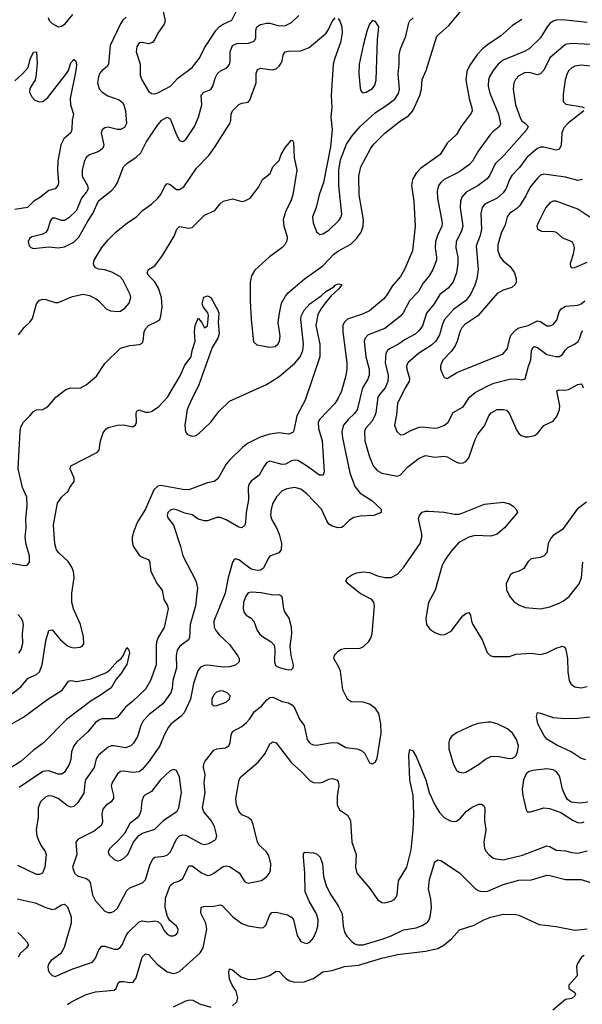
# Model space of a CAD drawing. Header units: inches. Extents: x 501419 to 657765, y 482282 to 547532.
# Tile 171 of 225: x 593622 to 597238, y 522048 to 528377. Entities that reach past the tile are written whole.
import ezdxf

# ---------------------------------------------------------------- set-up
doc = ezdxf.new("R2010")
doc.units = ezdxf.units.IN
doc.header["$MEASUREMENT"] = 0
doc.layers.add('A5592', color=7, linetype='Continuous')

msp = doc.modelspace()

# ---------------------------------------------------------------- linework, layer by layer
at = {"layer": 'A5592', "color": 6}
for points, elevation in [([(594535.3, 528470), (594557.3, 528370), (594551.5, 528348.5), (594509.3, 528290.7), (594490, 528249.4), (594474.7, 528230), (594450, 528220.5), (594410, 528230.8), (594390, 528228.3), (594375.5, 528204.5), (594371.3, 528170), (594397.4, 528090), (594397.4, 528017.4), (594406.8, 527990), (594450, 527918.1), (594459.1, 527910), (594470, 527902.1), (594490, 527900.2), (594510, 527907.6), (594591.1, 527948.9), (594638.5, 528001.5), (594731.1, 528068.9), (594777.4, 528130), (594810, 528195.5), (594884.8, 528310), (594907, 528333), (594930, 528348.3), (594986.6, 528373.4), (595023.8, 528450)], 2700), ([(593530, 524890.7), (593651.5, 524868.5), (593670, 524871.3), (593685.9, 524890), (593684.2, 524930), (593663.9, 525003.9), (593657.7, 525050), (593662.9, 525110), (593661.1, 525170), (593669.8, 525250), (593667.7, 525307.7), (593640.7, 525370), (593611.8, 525490), (593624.1, 525730), (593630, 525759.4), (593646.9, 525790), (593688.2, 525830), (593710, 525858), (593730, 525869.3), (593770, 525872.1), (593790, 525881.4), (593810, 525897.3), (593854, 525950), (593919.4, 526000.6), (593950, 526009.8), (594010, 526008.8), (594050, 526029.2), (594115.2, 526084.8), (594170, 526167.8), (594270, 526264.4), (594330, 526283.2), (594391.2, 526288.8), (594410, 526297.1), (594415.4, 526310), (594421.3, 526370), (594429.7, 526390), (594450, 526411.9), (594504, 526436), (594521.8, 526450), (594530, 526470), (594538, 526530), (594533.4, 526590), (594514.9, 526650), (594491, 526691), (594451.5, 526730), (594442, 526750), (594443.1, 526756.9), (594449.3, 526770), (594490, 526795.1), (594539.9, 526860.1), (594614.8, 526985.2), (594631.3, 527030), (594650, 527047.9), (594710, 527036.7), (594730, 527040.4), (594810, 527119.3), (594876.9, 527150), (594910, 527193.3), (594930, 527210.7), (594990, 527225.2), (595050, 527208.5), (595070, 527211.4), (595102.8, 527230), (595158.4, 527301.6), (595182.6, 527350), (595231.1, 527388.9), (595250, 527430.8), (595290, 527471.9), (595303, 527510), (595330, 527558.3), (595370, 527602.3), (595378.1, 527598.1), (595381.1, 527590), (595385.3, 527490), (595404, 527410), (595378.5, 527250), (595365, 527210), (595332.9, 527147.1), (595316.4, 527090), (595319.4, 527050), (595339.4, 526990), (595341.9, 526970), (595337.9, 526950), (595326.7, 526930), (595306.9, 526910), (595227.6, 526852.4), (595132.7, 526767.3), (595111.7, 526730), (595104.3, 526690), (595103.6, 526570), (595109.1, 526450), (595125.1, 526305.1), (595146.5, 526286.5), (595230, 526271.1), (595263.5, 526276.5), (595280.6, 526290), (595292.6, 526310), (595297.2, 526342.8), (595284, 526430), (595291.6, 526490), (595305.7, 526554.3), (595330, 526599.9), (595350, 526622.8), (595450.2, 526709.8), (595570, 526794.9), (595641.9, 526870), (595670.2, 526890), (595750, 526932.8), (595790, 526972.4), (595817.9, 527010), (595830.2, 527049.8), (595831.7, 527090), (595803.1, 527250), (595802.7, 527370), (595814.5, 527430), (595878.6, 527550), (595900.9, 527579.1), (595970, 527646.5), (596070, 527727), (596121.3, 527758.7), (596150, 527790), (596195, 527890), (596204, 527930), (596208, 527992), (596234.6, 528050), (596303, 528270), (596381.1, 528338.9), (596470, 528447.5)], 2400), ([(594306.6, 528393.4), (594285.8, 528374.3), (594270, 528350), (594204.2, 528210), (594193.6, 528090), (594184.7, 528075.3), (594151, 528049), (594135.9, 528030), (594127.9, 528010), (594122.6, 527970), (594132.5, 527932.5), (594152.6, 527910), (594187.7, 527887.7), (594261.5, 527861.5), (594283.6, 527843.6), (594292.2, 527830), (594302.8, 527790), (594308.1, 527710), (594295.4, 527684.6), (594270, 527670.6), (594250, 527670.3), (594190, 527685.3), (594170, 527682.1), (594151.3, 527668.7), (594145.4, 527650), (594162.8, 527570), (594157.2, 527550), (594131.6, 527530), (594070, 527508.2), (594050, 527489.9), (594037.4, 527462.6), (594024.4, 527410), (594024.6, 527370), (594057.9, 527310), (594061.4, 527290), (594052.5, 527270), (594020.2, 527230), (593986.3, 527150), (593937.7, 527102.3), (593910, 527086), (593890, 527085.1), (593850, 527099.9), (593830, 527100.4), (593818.6, 527081.4), (593803.1, 527030), (593790.2, 527009.8), (593765, 526995), (593699.4, 526980.6), (593684.7, 526970), (593677.2, 526950), (593683.8, 526923.8), (593693.4, 526913.4), (593710, 526906.6), (593810, 526916.4), (593870, 526910.8), (593910, 526916.4), (593970, 526947.3), (594001.8, 526978.2), (594059.3, 527080.7), (594092.2, 527130), (594127.6, 527212.4), (594210, 527277.5), (594235.6, 527304.4), (594250.5, 527330), (594290, 527430.1), (594310, 527451.4), (594370, 527492), (594399.9, 527520.1), (594436, 527590), (594510, 527701.2), (594535.2, 527730), (594570, 527749.1), (594590, 527739.5), (594630, 527637.1), (594650, 527599.5), (594670, 527593.8), (594690, 527606.3), (594746.6, 527690), (594770.8, 527750), (594792.4, 527830), (594788.2, 527891.8), (594805.7, 527910), (594851.1, 527928.9), (594863.7, 527950), (594879.4, 528000.6), (594893.9, 528030), (594912.2, 528047.8), (594953, 528067), (594970, 528088.9), (594975, 528110), (594975.6, 528170), (594990.2, 528209.8), (595016.8, 528223.2), (595093.2, 528226.8), (595124.1, 528235.9), (595134.4, 528245.6), (595139.7, 528260.3), (595139.8, 528310), (595145.8, 528330), (595170, 528345.2), (595210, 528355.1), (595230, 528355.1), (595290, 528336.9), (595330, 528339.7), (595370, 528358.7), (595415.7, 528404.3)], 2600), ([(593806, 528390), (593810.8, 528370.8), (593830, 528351.4), (593870, 528331.2), (593890, 528334), (593914.8, 528350), (593964.1, 528410)], 2600), ([(596850, 528378.9), (596790, 528339.8), (596713.3, 528270), (596637.8, 528222.2), (596596.9, 528190), (596565.5, 528154.5), (596515.9, 528084.1), (596496.8, 528043.2), (596488.6, 527990), (596510.3, 527870), (596529.2, 527810), (596531.4, 527790), (596524.7, 527775.3), (596460.7, 527690), (596430, 527638.9), (596370, 527583.1), (596323.7, 527510), (596199.3, 527420.7), (596170.6, 527389.4), (596147.4, 527350), (596140.4, 527310), (596156.4, 527210), (596164.2, 527050), (596147.3, 526890), (596095.3, 526770), (596070, 526726.7), (596016, 526664), (595984.9, 526610), (595960, 526580), (595870, 526504.9), (595830, 526485.4), (595730, 526451.8), (595706.7, 526430), (595699.3, 526410), (595698.3, 526370), (595724.9, 526170), (595725.4, 526130), (595718.7, 526090), (595690.4, 525989.6), (595670, 525943.5), (595647.4, 525910), (595550.7, 525810), (595541.3, 525790), (595543.6, 525750), (595566.2, 525670), (595578.5, 525470), (595572.4, 525450), (595550, 525449), (595466.2, 525510), (595410, 525543.3), (595390, 525545.8), (595370, 525540.8), (595330, 525520.3), (595310, 525516.6), (595230, 525539.7), (595210, 525530.2), (595192.4, 525507.6), (595162.1, 525450), (595109.2, 525410.8), (595094.7, 525390), (595090.4, 525369.6), (595092.5, 525290), (595078.6, 525210), (595073.8, 525146.2), (595070, 525128), (595050.6, 525109.4), (595030, 525113.8), (594950, 525162.7), (594910, 525177.4), (594890, 525176.6), (594830, 525154.7), (594810, 525154.4), (594770, 525167.2), (594730, 525193.3), (594684.4, 525204.4), (594630, 525227.1), (594610, 525230.7), (594593.1, 525226.9), (594574.7, 525210), (594569.8, 525190), (594573.9, 525173.9), (594610, 525127.5), (594656.6, 524990), (594670.6, 524930.6), (594754.2, 524770), (594765.8, 524725.8), (594752.3, 524610), (594717.4, 524490), (594714.4, 524405.6), (594707.7, 524390), (594651, 524349), (594635, 524325), (594628.2, 524290), (594629.9, 524210), (594607.1, 524130), (594602.3, 524077.7), (594593, 524050), (594541.4, 523978.6), (594455.1, 523910), (594415.4, 523870), (594400.2, 523840.2), (594379.2, 523770), (594353.3, 523726.7), (594337, 523710), (594302.8, 523697.2), (594230, 523709.6), (594210, 523709.2), (594190, 523700.5), (594127.6, 523650), (594113.6, 523626.4), (594101.4, 523570), (594046.1, 523490), (594040, 523470), (594034.1, 523405.9), (593994.9, 523345.1), (593970, 523320.3), (593950, 523315.8), (593930, 523322.9), (593870, 523369.6), (593830, 523386.1), (593810, 523387.8), (593790, 523381.9), (593755.4, 523350), (593740.5, 523310), (593740.5, 523250), (593727.3, 523170), (593732.7, 523130), (593741.9, 523101.9), (593757.8, 523070), (593786.6, 523030), (593791.8, 523010), (593784.6, 522930), (593769.2, 522890.9), (593750, 522881.1), (593730, 522882.8), (593610, 522939.3)], 2400), ([(593614.2, 526350), (593650, 526398.3), (593686.9, 526433.1), (593704.1, 526455.9), (593729.9, 526550), (593738.9, 526561.1), (593750, 526573.1), (593770, 526579.4), (593790, 526578), (593850, 526557.9), (593870, 526558.2), (593962.1, 526597.9), (594030, 526612.4), (594070, 526603.2), (594110, 526584.8), (594131.1, 526570), (594178.5, 526518.5), (594205.4, 526505.4), (594250, 526500), (594270, 526502.2), (594298.5, 526521.5), (594325.1, 526554.9), (594336.9, 526590), (594332.2, 526610), (594284.8, 526704.8), (594265.1, 526725.1), (594214.7, 526754.7), (594170, 526768.6), (594130, 526772.6), (594110, 526782.3), (594099.2, 526799.2), (594095.4, 526810), (594100.1, 526830), (594150, 526913.3), (594190, 526961.9), (594239.5, 527010), (594310, 527068.2), (594373.1, 527110), (594411.7, 527150), (594470, 527191.2), (594510, 527229.4), (594530, 527252.3), (594554, 527306), (594570, 527323.2), (594590, 527316.6), (594630, 527285.8), (594650, 527284.2), (594676.7, 527303.3), (594757.6, 527422.4), (594837.1, 527503), (594879.2, 527560.8), (594972.1, 527710), (594979.6, 527730), (594981.1, 527770), (594989.3, 527790), (595030, 527830.8), (595050, 527840.4), (595090, 527846.5), (595100.3, 527859.7), (595141.7, 527970), (595141, 528030), (595150, 528056.9), (595170, 528066.1), (595230, 528055.9), (595250, 528055.3), (595270, 528061.8), (595290, 528077.9), (595303.5, 528096.5), (595310, 528110), (595316.1, 528150), (595328.8, 528170), (595350, 528174.7), (595430, 528176.1), (595482.4, 528197.6), (595592.1, 528290), (595607.4, 528312.6), (595630, 528364.1), (595650, 528388.7)], 2500), ([(597270, 528358.6), (597110, 528375.1), (597070, 528373.9), (597050, 528367.2), (597030, 528351.9), (597012.3, 528330), (596970, 528260.3), (596896.4, 528190), (596859.9, 528170), (596730, 528117), (596697.2, 528090), (596664.7, 528050), (596641.2, 528010), (596634.6, 527990), (596633.6, 527950), (596643.9, 527903.9), (596698.8, 527770), (596712.2, 527707.8), (596706.1, 527690), (596663.6, 527656.4), (596644.6, 527635.4), (596570, 527532.3), (596532.1, 527467.9), (596513.5, 527446.5), (596444.4, 527395.6), (596351.1, 527348.9), (596328.8, 527330), (596314.7, 527310), (596305.5, 527274.5), (596306.6, 527230), (596338.1, 527070), (596335.6, 527050), (596307.6, 526990), (596295.3, 526950), (596291.7, 526910), (596301.7, 526850), (596300.8, 526830), (596278.4, 526770), (596254.3, 526730), (596216.3, 526683.7), (596185, 526630), (596128, 526570), (596087.2, 526492.8), (596070, 526470.9), (595968.2, 526391.8), (595861.4, 526350), (595843.1, 526330), (595837.1, 526310), (595847.8, 526210), (595867.9, 526130), (595867.7, 526090), (595858.1, 526061.9), (595824.7, 526010), (595791, 525869), (595775, 525845), (595733.2, 525806.8), (595703.3, 525770), (595693.6, 525730), (595696.5, 525690), (595745, 525465), (595776.1, 525376.1), (595810, 525332.8), (595886, 525286), (595945.1, 525230), (595944.8, 525210), (595898.5, 525190), (595810, 525186), (595770, 525177.3), (595740.9, 525159.1), (595700.9, 525119.1), (595690, 525112.2), (595669.8, 525110.2), (595630, 525120.6), (595610, 525134.8), (595595.9, 525155.9), (595562.8, 525230), (595467.4, 525330), (595430, 525358.6), (595390, 525369.3), (595338.9, 525361.1), (595310, 525347.6), (595272.2, 525310), (595249.5, 525270), (595239.1, 525230), (595235, 525190), (595242, 525162), (595273.7, 525110), (595290.4, 525070), (595304.9, 525010), (595302.9, 524970), (595288.4, 524950), (595230, 524928.9), (595216.1, 524910), (595190, 524851.1), (595170, 524839.3), (595150, 524835.9), (595110, 524845.2), (595030, 524904.9), (595010, 524911), (594997.6, 524902.4), (594989.8, 524890.2), (594961.1, 524790), (594941.9, 524690), (594870.2, 524510), (594872, 524472), (594881.8, 524450), (594903.4, 524423.4), (594970, 524360.1), (595021.6, 524290), (595032.6, 524270), (595031.7, 524250), (595010, 524227), (594970, 524216.1), (594930, 524215.6), (594830, 524227), (594810, 524225.7), (594784.8, 524215.2), (594768.1, 524191.9), (594738.4, 524110), (594719.5, 524010), (594678.4, 523921.6), (594661, 523899), (594595, 523850), (594577.9, 523830), (594550, 523777.5), (594523.7, 523710), (594454.3, 523610), (594410, 523557.4), (594390, 523542.1), (594350, 523537.1), (594290, 523546.8), (594270, 523544.5), (594250, 523529.9), (594215, 523470), (594210.6, 523450), (594224.9, 523390), (594224.7, 523370), (594211, 523350), (594174.7, 523325.3), (594157.3, 523302.7), (594150.7, 523270), (594154.8, 523225.2), (594152.5, 523210), (594144.2, 523195.8), (594100.3, 523159.7), (593997.2, 523110), (593982.5, 523090), (593990.4, 523010), (593962.2, 522930), (593974.1, 522890), (593992.8, 522872.8), (594050, 522856.8), (594065.8, 522845.8), (594075.1, 522830), (594090.6, 522750.6), (594110, 522713.1), (594170, 522646.1), (594190, 522637.7), (594210, 522638.2), (594230, 522646.4), (594250, 522665.1), (594310, 522779.3), (594330, 522796.7), (594411.2, 522828.8), (594430, 522847.2), (594457.5, 522942.5), (594477.5, 522982.5), (594490, 522993.3), (594550, 523000.5), (594571.5, 523008.5), (594591.3, 523028.7), (594630, 523108.8), (594650, 523130.8), (594670, 523136.7), (594690, 523135), (594790, 523079.7), (594810, 523076), (594838.1, 523081.9), (594876.6, 523103.4), (594883.6, 523110), (594888.3, 523130), (594873.6, 523190), (594851.8, 523230), (594805.2, 523285.2), (594797.9, 523310), (594813.7, 523410), (594807.5, 523470), (594814.4, 523525.6), (594803.6, 523570), (594805.7, 523594.3), (594813.2, 523610), (594870, 523680.5), (594890, 523688.9), (594944.6, 523695.4), (594966.1, 523710), (594975.5, 523730), (594981.2, 523778.8), (594990, 523800.9), (595050, 523834.3), (595080.5, 523859.5), (595099.4, 523880.6), (595130.7, 523929.3), (595176.1, 523963.9), (595210, 524005.3), (595230, 524020.8), (595250, 524022.1), (595310, 523994.3), (595350, 523985.5), (595374.8, 523970), (595390, 523948.9), (595420.5, 523880.5), (595450, 523839.6), (595469.1, 523750), (595490, 523725), (595510, 523715.4), (595530, 523713.2), (595630, 523730), (595667.9, 523727.9), (595718.8, 523698.8), (595790, 523689.1), (595819, 523679), (595840.3, 523660.3), (595870, 523600.7), (595890, 523592.6), (595910, 523605.5), (595919.5, 523630), (595945.2, 523790), (595944.3, 523850), (595930, 523916.6), (595909.2, 523950), (595870, 523976.4), (595830, 523989.1), (595752.4, 523992.4), (595729.1, 524009.1), (595699, 524070), (595683.4, 524190), (595674.2, 524214.2), (595641.4, 524270), (595644.6, 524290), (595650, 524297), (595670, 524317.7), (595690, 524329.7), (595710, 524334.2), (595810, 524338), (595832.5, 524347.5), (595863.2, 524376.8), (595878.7, 524401.3), (595888.6, 524431.4), (595903.4, 524610), (595899.2, 524630), (595884.7, 524650), (595810, 524688.2), (595733.8, 524750), (595717.7, 524770), (595729.8, 524790), (595760.7, 524810), (595790, 524821.1), (595830, 524828.6), (595870, 524824.4), (595922, 524802), (595970, 524790.7), (596010, 524791.5), (596050, 524812.3), (596090, 524855.3), (596195.3, 525010), (596207, 525050), (596207.4, 525070), (596186.2, 525170), (596192.6, 525190), (596210, 525211.3), (596230, 525218.2), (596250, 525218.3), (596350, 525211.2), (596417.3, 525197.3), (596450, 525198.2), (596610, 525262), (596730, 525276.5), (596770, 525264.4), (596794, 525250), (596814, 525230), (596821.1, 525210), (596737.6, 525110), (596690.7, 525069.3), (596650, 525057.5), (596550, 525061.1), (596510, 525051.3), (596444.8, 525015.2), (596396.9, 524963.1), (596358.6, 524910), (596337.3, 524870), (596292, 524710), (596250.3, 524630), (596232.6, 524530), (596236.5, 524490), (596259.1, 524459.1), (596290, 524437.5), (596330, 524423.6), (596355, 524425.1), (596394.6, 524445.4), (596470, 524544.9), (596490, 524560.3), (596510, 524565.6), (596518.8, 524550), (596525.8, 524510), (596534.2, 524490), (596594.7, 524390), (596627.4, 524310), (596646.4, 524290), (596664.3, 524284.3), (596770, 524283.2), (596810, 524298.5), (596910, 524304.8), (596970, 524295.2), (597010, 524307.6), (597070, 524338), (597110, 524348.9), (597123.1, 524343.1), (597130, 524333.8), (597135.1, 524315.1), (597142.8, 524270), (597144.9, 524184.9), (597154.2, 524130), (597166.2, 524106.2), (597190, 524088), (597230, 524082.1), (597270, 524091.4)], 2500), ([(595670, 528385.4), (595682.7, 528362.7), (595691.8, 528331.8), (595695.4, 528290), (595684.6, 528230), (595647.3, 528130), (595637.9, 528090), (595623.7, 527890), (595628, 527812), (595622.7, 527750), (595630.2, 527670), (595620.6, 527559.4), (595574.1, 527330), (595546.9, 527250), (595528.3, 527170), (595503.4, 527110), (595508, 527070), (595530, 527013.8), (595541.6, 527001.6), (595550, 526996.6), (595570, 527000.7), (595610, 527024.2), (595673.3, 527086.7), (595687.6, 527110), (595692.4, 527127.6), (595672.5, 527310), (595674.1, 527410), (595684.7, 527475.3), (595723.4, 527576.6), (595758.3, 527630), (595809.9, 527690.1), (595910, 527779.9), (595970, 527817.8), (596033.5, 527866.5), (596057.2, 527902.8), (596062.6, 527930), (596054.2, 528025.8), (596062, 528090), (596062, 528150), (596070.2, 528190.2), (596103.4, 528270), (596122.7, 528357.3), (596130, 528370), (596151.8, 528388.2)], 2500), ([(597330, 528215.4), (597170, 528223.1), (597130, 528217.7), (597030, 528131.4), (596990, 528052.7), (596970, 528028.5), (596950, 528022.2), (596904.9, 528035.1), (596870, 528036.7), (596830, 528016), (596808.2, 527991.9), (596798.7, 527970), (596793.4, 527930), (596809.9, 527830), (596840.9, 527740.9), (596850, 527727.2), (596873.8, 527710), (596891, 527690), (596882.6, 527670), (596735.2, 527504.8), (596678.9, 527450), (596643.6, 527376.4), (596626.2, 527353.8), (596570, 527310.9), (596492.4, 527267.6), (596463.2, 527236.8), (596454.7, 527210), (596453.5, 527170), (596470.8, 527050), (596461.8, 527018.2), (596426.9, 526950), (596425.1, 526910), (596437.8, 526850), (596438.3, 526810), (596428.6, 526750), (596408.3, 526691.7), (596377, 526650), (596323.5, 526610), (596285.4, 526550), (596236.3, 526490), (596210.4, 526409.6), (596190, 526378.1), (596163.8, 526356.2), (596099.3, 526320.7), (596057.8, 526290), (595999.3, 526260.7), (595986.6, 526250), (595976.2, 526230), (595971.2, 526170), (595990.4, 526090), (595988.2, 526050), (595971, 526010), (595936.3, 525970), (595924.9, 525950), (595912.1, 525850), (595905.7, 525830), (595885.1, 525794.9), (595845.7, 525750), (595837.3, 525730), (595840, 525670), (595870, 525566), (595893.6, 525510), (595919, 525479), (595950, 525460.8), (596050, 525443.3), (596070, 525450.4), (596117.7, 525502.3), (596190, 525557.7), (596230, 525575), (596290, 525565.3), (596350, 525572.1), (596370, 525566.5), (596430, 525532.3), (596450, 525527.1), (596472.2, 525527.8), (596490, 525536.6), (596510, 525561.2), (596550, 525677.7), (596567.6, 525712.4), (596610, 525765.6), (596636.9, 525830), (596652.4, 525850), (596690, 525870.3), (596731.8, 525871.8), (596750, 525865.8), (596757.9, 525857.9), (596770, 525842.7), (596816.4, 525736.4), (596830, 525716), (596844.4, 525704.4), (596870, 525695.9), (596890, 525695.1), (596930, 525704), (596950, 525717.4), (596990, 525767.7), (597050, 525795.7), (597076.6, 525830), (597091.4, 525870), (597094, 525894), (597075.2, 525990), (597090, 525997), (597130, 525995.3), (597150, 525999.2), (597210, 526031), (597230, 526036.1), (597238.1, 526030), (597244.6, 526010)], 2600), ([(593590, 527982.7), (593643.2, 528030), (593676.3, 528070), (593690, 528123.5), (593710, 528167.1), (593730, 528170.2), (593735.4, 528095.4), (593726.6, 528010), (593721.3, 527990), (593686.6, 527933.4), (593686.1, 527910), (593700.1, 527880.1), (593719.5, 527859.5), (593748.5, 527848.5), (593770, 527850.8), (593804, 527876), (593922.6, 528030), (593935.3, 528050), (593950, 528099.1), (593970, 528120.1), (593983.2, 528110), (593987, 528087), (593983.1, 528050), (593947.4, 527870), (593949.2, 527829.2), (593968.7, 527770), (593959.5, 527730), (593957.5, 527670), (593950, 527649.9), (593906.4, 527610), (593887.5, 527572.5), (593866.5, 527466.5), (593865.4, 527410), (593872.4, 527330), (593868.2, 527310), (593850.1, 527290), (593810, 527277.8), (593750, 527232), (593712.2, 527210), (593671.5, 527168.5), (593590, 527156.2)], 2500), ([(597310, 528076.3), (597230, 528083.8), (597190, 528077.6), (597170, 528067.6), (597151.1, 528050), (597140.2, 528030), (597129.2, 527990), (597115, 527895), (597116.1, 527850), (597133.3, 527833.3), (597237.3, 527817.3), (597250.6, 527810)], 2700), ([(597248.6, 527790), (597148.4, 527711.6), (597119.5, 527680.5), (597105.8, 527650), (597101.9, 527570), (597090, 527542.7), (597070, 527537.1), (596990, 527556.3), (596970, 527556.4), (596950, 527548.8), (596930, 527534), (596882, 527490), (596834.4, 527425.6), (596785, 527375), (596771.1, 527350), (596749.3, 527290.7), (596730, 527263), (596690, 527228.9), (596612.7, 527190), (596595.4, 527170), (596586, 527130), (596590.4, 527030), (596581, 526990), (596556.7, 526923.3), (596569.1, 526770), (596560.5, 526710), (596547.3, 526670), (596519.1, 526610), (596490, 526571.3), (596410, 526514.4), (596353.5, 526450), (596340.2, 526419.8), (596319.8, 526350), (596297, 526310), (596270, 526285), (596184.5, 526230), (596117.1, 526170), (596109.3, 526150), (596110.4, 526130), (596127.8, 526070), (596125.5, 526050), (596100.3, 526010), (596050, 525910), (596044, 525836), (596031.9, 525770), (596045.1, 525730), (596070, 525709.3), (596090, 525710.4), (596140.7, 525739.3), (596190, 525757.5), (596210, 525759.6), (596290, 525751.2), (596310, 525753.8), (596353.3, 525770), (596376.8, 525790), (596407.3, 525852.7), (596471.5, 525888.5), (596513.5, 525950), (596550, 525980.2), (596630, 526023.6), (596670, 526039.6), (596770, 526066.1), (596808, 526068), (596850, 526062), (596870, 526069.2), (596891.4, 526150), (596906.7, 526190), (596910.8, 526249.2), (596920.8, 526270), (596930, 526275), (596950, 526270.5), (597010, 526225.5), (597067.2, 526212.8), (597090, 526212.3), (597110, 526224.3), (597127.4, 526252.6), (597144.6, 526270), (597189.1, 526290.9), (597210.8, 526309.2), (597222.7, 526330), (597233.6, 526366.4), (597242.4, 526377.6)], 2700), ([(597238.5, 527350), (597210, 527343.6), (597130, 527363.4), (596990, 527383.7), (596970, 527376.4), (596950, 527358.1), (596901.9, 527298.1), (596875.6, 527244.4), (596837.8, 527182.2), (596817.7, 527162.3), (596769.6, 527130), (596754.7, 527110), (596741.5, 527058.5), (596716.1, 527003.9), (596694.9, 526930), (596694.7, 526890), (596709.6, 526849.6), (596730, 526826.3), (596773.6, 526790), (596801.5, 526750), (596812.9, 526710), (596813.2, 526690), (596806.5, 526673.5), (596784.4, 526655.6), (596730, 526638.1), (596690, 526617.5), (596566.4, 526473.6), (596483.3, 526416.7), (596463.5, 526396.5), (596450.2, 526370), (596434.7, 526310), (596420.2, 526279.8), (596395.8, 526244.2), (596344.3, 526190), (596332.8, 526170), (596326.2, 526150), (596327.4, 526130), (596345.5, 526085.5), (596350, 526077.2), (596370, 526069.6), (596430.8, 526109.2), (596730.1, 526229.9), (596757, 526263), (596773, 526330), (596782.1, 526350), (596810, 526382.2), (596830, 526396.3), (596890, 526411.8), (596950, 526440), (596970, 526436.1), (597010, 526409.5), (597030, 526408.8), (597050, 526417.6), (597075, 526445), (597090, 526499.6), (597101.7, 526518.3), (597130, 526534.4), (597210, 526541.5), (597230.7, 526549.3), (597253.9, 526570)], 2800), ([(597287.4, 527107.4), (597210, 527159.2), (597070, 527209.7), (597050, 527209.2), (597030, 527199.8), (597004.2, 527170), (596953.7, 527070), (596946.7, 527050), (596949.7, 527030), (596976.4, 527016.4), (597055.7, 527015.7), (597070.3, 527010.3), (597110, 526975.3), (597170.1, 526950), (597182, 526930), (597185.5, 526910), (597180.5, 526870), (597161.3, 526810), (597162.5, 526790), (597170, 526782.6), (597190, 526784.5), (597270, 526818.4)], 2900), ([(593490, 523982.3), (593630, 524088.4), (593675.7, 524144.3), (593730, 524166.9), (593750, 524185.3), (593766.9, 524230), (593790, 524383.8), (593810, 524450.1), (593830, 524454.9), (593883.6, 524390), (593930, 524351.6), (593950, 524342.5), (593970, 524338.1), (594010, 524342.4), (594023.5, 524350), (594034.2, 524365.8), (594033, 524410), (594013.2, 524490), (593967.9, 524590), (593957.2, 524630), (593956.4, 524690), (593973, 524790), (593967.4, 524830), (593956.8, 524856.8), (593933.9, 524893.9), (593872.8, 524950), (593858.5, 524970), (593847.5, 525007.5), (593838.7, 525130), (593864.2, 525270), (593890, 525307), (593934.6, 525345.4), (593945.3, 525370), (593972.4, 525407.6), (593971.4, 525430), (593946, 525490), (593951.6, 525510), (594122.8, 525597.2), (594132.9, 525610), (594142.2, 525670), (594158.8, 525721.2), (594174.7, 525745.3), (594190, 525754.6), (594250, 525771.2), (594290, 525771.7), (594350, 525760.5), (594367.3, 525772.7), (594372.8, 525787.2), (594369.7, 525850), (594376.8, 525863.2), (594390, 525868.9), (594430, 525854.7), (594450, 525853), (594470, 525858.6), (594517.4, 525890), (594572.1, 525950), (594653.4, 526086.6), (594683.3, 526156.7), (594724.8, 526210), (594730, 526250), (594749.9, 526310), (594746, 526370), (594750, 526410.4), (594770, 526457.3), (594793.5, 526430), (594810, 526396), (594830, 526408), (594835.9, 526475.9), (594831.5, 526491.5), (594800.6, 526530), (594795.4, 526550), (594806.1, 526593.9), (594830, 526602.7), (594850, 526591.3), (594895.3, 526510), (594902.1, 526490), (594898.5, 526430), (594903.4, 526356.6), (594894.7, 526330), (594858.5, 526270), (594772.8, 526030), (594719.2, 525920.8), (594699.4, 525870), (594684.2, 525770), (594684.7, 525744.7), (594688.3, 525728.3), (594700.7, 525710), (594730, 525699.7), (594750, 525701.1), (594770, 525712.4), (594850.1, 525789.9), (594902.6, 525857.4), (594970, 525925.1), (595207.4, 526032.6), (595290, 526083.6), (595390.8, 526169.2), (595423.9, 526210), (595442.6, 526250), (595445.2, 526290), (595429.3, 526450), (595431.8, 526470), (595449.9, 526510), (595487.8, 526550), (595559, 526601), (595590, 526630.1), (595640.9, 526659.1), (595650, 526671.3), (595670, 526679.7), (595690, 526674), (595691.3, 526670), (595673.8, 526646.2), (595621.3, 526598.7), (595584.5, 526555.5), (595559.5, 526520.5), (595539.1, 526480.9), (595526, 526410), (595550.8, 526290), (595550.2, 526210), (595457.1, 525930), (595402.6, 525830), (595384.7, 525735.3), (595377.5, 525722.5), (595350, 525713.4), (595290, 525720.5), (595230, 525713.5), (595167.2, 525692.8), (595087, 525653), (595057.3, 525630), (594970, 525545.1), (594950, 525520.1), (594895.6, 525424.4), (594871, 525409), (594830, 525399), (594710, 525355), (594670, 525356), (594530, 525381.7), (594510, 525378.6), (594484.7, 525355.3), (594431, 525230), (594379.1, 525150), (594355.1, 525090), (594345.4, 525050), (594344.7, 525024.7), (594352.1, 524992.1), (594390, 524935.4), (594410, 524921), (594447.5, 524907.5), (594455.8, 524895.8), (594464.5, 524830), (594505.4, 524750), (594538.8, 524710), (594548.3, 524650), (594572.4, 524610), (594576.1, 524590), (594550.4, 524470), (594513.2, 524410), (594502.4, 524377.6), (594498.6, 524350), (594498.4, 524230), (594463.6, 524130), (594430, 524073.3), (594350, 523996.4), (594301.5, 523958.5), (594250, 523892.8), (594230, 523883.3), (594150, 523881.9), (594130, 523875), (594110, 523859.7), (594060.5, 523799.5), (593990, 523734.2), (593969.9, 523710), (593954.2, 523670), (593950, 523620.3), (593939.8, 523590), (593910, 523540.6), (593892.9, 523527.1), (593870, 523527), (593810, 523548.8), (593770, 523544.3), (593619.2, 523440.8)], 2300), ([(597264.9, 525275.1), (597206.3, 525230), (597110, 525098.9), (597050, 525060.4), (597035.2, 525044.8), (597019.5, 525010), (597009.3, 524950.7), (596993, 524930), (596970, 524919.5), (596909.6, 524910.4), (596890, 524893.2), (596863.2, 524850), (596830, 524831.9), (596790, 524819.4), (596774, 524806), (596749.4, 524750.6), (596750, 524711.8), (596770, 524672.2), (596797.9, 524637.8), (596830, 524615.3), (596870, 524598.9), (596970, 524589.3), (597030, 524602.7), (597090, 524625.9), (597118.3, 524641.7), (597154, 524670), (597217.6, 524750), (597232.9, 524790), (597242.5, 524890)], 2600), ([(593616, 524304), (593631.9, 524328.1), (593641.2, 524370), (593640.3, 524430), (593645.7, 524490), (593642.1, 524510), (593631.6, 524530), (593610, 524552.6)], 2400), ([(593519, 523821), (593646.3, 523893.7), (593803.7, 524010), (593894, 524066), (593936.1, 524123.9), (593950, 524129.3), (593990, 524122.7), (594080.3, 524139.7), (594179, 524181), (594201.5, 524198.5), (594250, 524253), (594273.6, 524270), (594290, 524291), (594310, 524342), (594323.5, 524323.5), (594327.7, 524307.7), (594310, 524232.4), (594270.8, 524170), (594242.8, 524137.2), (594210, 524081.3), (594135.2, 524030), (594080.9, 523999.1), (593922.1, 523877.8), (593772.9, 523727), (593710, 523681.2), (593630, 523608.1), (593550, 523559.1)], 2200), ([(597260.1, 523620.1), (597230, 523628), (597166.4, 523670), (597073.5, 523713.5), (597010, 523752.4), (596990, 523778.3), (596951.6, 523850), (596943.1, 523896.9), (596950, 523922.9), (596970, 523919.9), (597050, 523892), (597124.3, 523884.3), (597210, 523886.3), (597330, 523899.7)], 2400), ([(593605.6, 522725.6), (593720.9, 522700.9), (593790, 522669.3), (593830, 522657.9), (593850, 522660.6), (593890, 522686.7), (593909.3, 522690.7), (593930, 522675.1), (593952, 522610), (593953.4, 522570), (593907.8, 522412.2), (593885.9, 522374.1), (593823.6, 522330), (593808.4, 522310), (593803.7, 522290), (593805.5, 522270), (593814.3, 522250), (593830, 522233.4), (593850, 522226.9), (593964.4, 522275.6), (594090, 522317.8), (594110, 522343.8), (594130, 522398.5), (594150, 522421.6), (594170, 522422.1), (594230, 522401.2), (594250, 522403.2), (594267.9, 522412.1), (594280.5, 522430), (594305.9, 522490), (594320, 522510), (594390, 522578.2), (594410, 522583.7), (594450, 522578.2), (594490, 522583.3), (594510, 522579.1), (594530, 522563.3), (594550, 522522.8), (594570, 522497.8), (594590, 522487.5), (594610, 522487.7), (594625.4, 522494.6), (594639.5, 522510), (594640.6, 522530), (594630.8, 522550), (594587.3, 522587.3), (594571.8, 522611.8), (594558, 522670), (594558.2, 522730), (594588.6, 522811.4), (594610, 522829.6), (594650, 522842.2), (594670, 522857), (594710, 522938.6), (594730, 522938.2), (594790, 522893.1), (594830, 522876.2), (594850, 522879.2), (594870, 522889.8), (594930, 522934.4), (594950, 522938), (594970, 522933.8), (595032.3, 522892.3), (595070, 522834.7), (595090, 522826.4), (595176.6, 522843.4), (595211.5, 522868.5), (595228.4, 522891.6), (595234, 522910), (595236.1, 522950), (595223.8, 523003.8), (595205.7, 523030), (595162.3, 523070), (595150.1, 523090), (595123.2, 523203.2), (595111.9, 523231.9), (595090, 523249.4), (595050, 523264.9), (595030, 523288.5), (595016.5, 523330), (595011.1, 523370), (595032.5, 523490), (595043.3, 523510), (595155.4, 523604.6), (595199.7, 523660.3), (595230, 523722.3), (595250, 523734.5), (595270, 523727.5), (595370, 523600.1), (595430, 523546.2), (595490, 523483.2), (595510, 523473.9), (595550, 523471.1), (595570, 523474.6), (595610, 523495.4), (595630, 523498.5), (595659.6, 523490), (595670, 523479.3), (595673.2, 523453.2), (595662.6, 523382.6), (595662.8, 523330), (595678.1, 523298.1), (595730, 523262.7), (595747.7, 523230), (595756.3, 523090), (595784.3, 523010), (595781.5, 522930), (595789, 522890), (595873.9, 522790), (595921.8, 522721.8), (595950, 522702.6), (595970, 522700.3), (596009.8, 522710), (596030, 522721.9), (596042.9, 522737.1), (596048.6, 522751.4), (596057.9, 522842.1), (596110.3, 522930), (596139.3, 523040.7), (596151.6, 523170), (596155.8, 523270), (596151.7, 523390), (596128.8, 523491.3), (596122.3, 523650), (596130, 523684.6), (596150, 523677.8), (596170, 523641.6), (596232.2, 523490), (596254.4, 523410), (596289.6, 523329.6), (596320.1, 523280.1), (596350, 523248.5), (596390, 523226.2), (596410, 523222.1), (596430, 523225.3), (596456.4, 523243.6), (596493.8, 523290), (596530, 523314.8), (596574.1, 523334.1), (596590, 523335.2), (596604.6, 523324.6), (596611.3, 523310), (596609.3, 523230), (596618.7, 523170), (596606.4, 523090), (596609.6, 523050), (596619.5, 523030), (596637.9, 523010), (596663.3, 522990), (596682.2, 522982.2), (596730, 522977.2), (596853.4, 523006.6), (597010, 523066), (597030, 523062.7), (597070, 523039.4), (597130, 523035.2), (597170, 523023.2), (597210, 523020.3), (597270, 523034.2)], 2400), ([(597273.1, 523346.9), (597220.6, 523340.6), (597166.4, 523346.4), (597143.4, 523363.4), (597128.9, 523388.9), (597111.7, 523431.7), (597092.8, 523510), (597084.9, 523524.9), (597070, 523543.3), (597050, 523555.8), (597010, 523562), (596922.6, 523550), (596896.6, 523543.4), (596876.4, 523530), (596859.3, 523490), (596852.3, 523430), (596856.6, 523390), (596877.2, 523297.2), (596884.6, 523284.6), (596905.1, 523285.1), (596990, 523309.8), (597027, 523307), (597099.8, 523279.8), (597178.9, 523230), (597210, 523215.7), (597230, 523214.7), (597250, 523221.1)], 2500), ([(593930, 522046.5), (593950, 522061.9), (594050, 522110.5), (594110, 522128.5), (594230, 522138.5), (594242, 522150), (594254.8, 522185.2), (594266.2, 522193.8), (594290, 522195), (594330, 522187.4), (594350.5, 522189.5), (594370, 522216.9), (594409.2, 522350.8), (594430, 522371.8), (594450, 522368.7), (594506.7, 522306.7), (594570, 522257.5), (594610, 522246), (594630, 522249.4), (594650, 522259.1), (594781.8, 522378.2), (594801.7, 522410), (594825.6, 522530), (594817.7, 522570), (594787.4, 522632.6), (594789.2, 522670), (594804, 522676), (594870, 522678.5), (594910, 522687.3), (594923, 522683), (594992.5, 522610), (595050, 522567.1), (595090, 522551.6), (595170, 522538.3), (595190, 522542.2), (595204.5, 522555.5), (595230, 522623.5), (595243, 522637), (595270, 522640.7), (595342.9, 522622.8), (595368.8, 522608.8), (595381.4, 522590), (595405.8, 522490), (595430, 522451.5), (595450, 522442.2), (595470, 522439.7), (595490, 522449.7), (595510, 522474.4), (595530, 522520.4), (595538.5, 522550), (595539.5, 522590), (595529.6, 522630.4), (595481.7, 522710), (595456.2, 522770), (595455.8, 522890), (595445.5, 522994.5), (595446, 523014), (595454.9, 523025.1), (595510, 523021.7), (595530, 523015.3), (595553.2, 522993.2), (595568.2, 522950), (595574.8, 522870), (595590.9, 522810.9), (595617.2, 522757.2), (595670, 522679.7), (595695.1, 522630), (595701.8, 522550), (595710.6, 522510.6), (595725.8, 522485.8), (595758.5, 522450), (595776.4, 522436.4), (595794, 522430), (595830, 522430.4), (595952.5, 522467.5), (596010, 522488.4), (596090, 522526), (596170, 522538.3), (596210, 522553.5), (596243.6, 522576.4), (596254.2, 522590), (596261.1, 522610), (596268.6, 522670), (596264.4, 522724.4), (596250.5, 522790), (596255.1, 522850), (596290, 522962.7), (596310, 522977.4), (596330, 522971.3), (596450, 522893.9), (596550, 522791.4), (596570, 522778.7), (596590, 522772.6), (596630, 522774.2), (596730, 522817.9), (596830, 522846), (596911.9, 522848.1), (597010, 522877.6), (597030, 522876.3), (597130, 522850), (597230, 522850.6), (597290, 522831.6)], 2300), ([(594990, 522038.8), (595017.2, 522062.8), (595024.1, 522090), (595012.4, 522132.4), (594987.7, 522170), (594970, 522210), (594965.8, 522254.2), (594970, 522275.2), (594990, 522268.8), (595043.7, 522223.7), (595088.7, 522208.7), (595130, 522207.9), (595197.6, 522222.4), (595226.7, 522233.3), (595270, 522260.6), (595290, 522259.4), (595333.1, 522213.1), (595357.8, 522197.8), (595391, 522191), (595450, 522191.8), (595510, 522214.5), (595570, 522255.8), (595630, 522265.4), (595710, 522290.1), (595800.3, 522299.7), (595950, 522345.2), (596050, 522368.4), (596231.3, 522390), (596310, 522406.9), (596350.8, 522429.2), (596398.7, 522470), (596450, 522527.5), (596543.9, 522556.1), (596605.7, 522590), (596650, 522607.2), (596730, 522627.5), (596810, 522625.5), (596830, 522621), (596961.8, 522561.8), (597070, 522548.7), (597190, 522524.8), (597270, 522533.5)], 2200), ([(593609.2, 522510), (593630, 522493), (593667.5, 522450), (593679.3, 522430), (593666.1, 522410), (593626, 522374), (593612.8, 522350)], 2300), ([(597250, 522360.5), (597233.4, 522350), (597206.8, 522310), (597200.7, 522290), (597206, 522230), (597151.3, 522170), (597151.3, 522150), (597190, 522124.7), (597194.4, 522110), (597190, 522101.2), (597170, 522085.1), (597130, 522078.4), (597048.2, 522010)], 2200), ([(594610, 522030.9), (594690, 522070), (594716.2, 522076.2), (594734.7, 522074.7), (594777.6, 522050), (594850.3, 522030.3)], 2200)]:
    msp.add_lwpolyline(points, dxfattribs=dict(at, elevation=elevation))
for points, elevation in [([(595890, 528370.8), (595870, 528348.7), (595856.2, 528310), (595828.9, 528210), (595803.4, 528090), (595802.8, 528030), (595810, 527936.5), (595817.8, 527917.8), (595830, 527907.6), (595850, 527910.9), (595890, 527934.9), (595904.5, 527955.5), (595912.8, 527987.2), (595921, 528250), (595930.6, 528330), (595910, 528365.3)], 2600), ([(595110, 524697.6), (595090, 524691.9), (595072.5, 524667.5), (595059.8, 524630), (595057.6, 524590), (595065.7, 524565.7), (595078.7, 524550), (595110.6, 524530), (595127.9, 524510), (595147.7, 524450), (595163.2, 524430), (595190, 524407.5), (595237.9, 524377.9), (595257, 524357), (595263, 524330), (595260.2, 524250), (595266.6, 524226.6), (595290, 524213), (595330, 524201.5), (595350, 524196.8), (595370, 524199.4), (595379.7, 524210), (595381.1, 524230), (595367.2, 524290), (595361.2, 524350), (595370.5, 524430), (595368.8, 524471.2), (595354.7, 524530), (595327, 524570), (595319, 524590), (595309.9, 524669.9), (595290, 524679.4), (595250, 524678.3), (595173.3, 524693.2)], 2600), ([(594910, 524062.6), (594886.8, 524053.2), (594870, 524036.2), (594857.7, 524010), (594857.1, 523977.1), (594866.7, 523966.7), (594890, 523967.7), (594948.3, 523990), (594971.2, 524010), (594974.5, 524030), (594956.2, 524050), (594930, 524060.7)], 2600), ([(596650, 523862.3), (596630, 523862), (596570, 523853.3), (596530, 523840.8), (596430, 523793.4), (596397.1, 523770), (596384.3, 523750), (596379.9, 523730), (596380.9, 523690), (596410, 523590.2), (596430, 523551.9), (596442.6, 523542.6), (596470, 523535.9), (596490, 523540.8), (596570.5, 523589.5), (596615.9, 523624.1), (596650, 523641), (596690, 523643.3), (596770, 523626.9), (596790, 523629.2), (596803, 523637), (596812.3, 523647.7), (596820.9, 523670), (596827.6, 523710), (596816.3, 523750), (596790, 523791.1), (596758.4, 523818.4), (596690, 523850.9)], 2500), ([(594610, 523556.7), (594590, 523548.6), (594526.3, 523490), (594470, 523415.4), (594427.1, 523392.9), (594416.9, 523383.1), (594406.6, 523353.4), (594401.2, 523290), (594390, 523261.7), (594375.9, 523244.1), (594329.5, 523210), (594295, 523145), (594257.8, 523102.2), (594202.1, 523050), (594190.8, 523030), (594195.2, 523010), (594230, 522978.3), (594250, 522970.7), (594270, 522974.5), (594290, 522984.7), (594316.1, 523010), (594353.3, 523090), (594388.1, 523131.9), (594412.1, 523147.9), (594490, 523173.3), (594548.5, 523231.5), (594634, 523290), (594644, 523310), (594663, 523410), (594650, 523507), (594630, 523550.9)], 2600)]:
    msp.add_lwpolyline(points, close=True, dxfattribs=dict(at, elevation=elevation))

doc.saveas('drawing.dxf')
